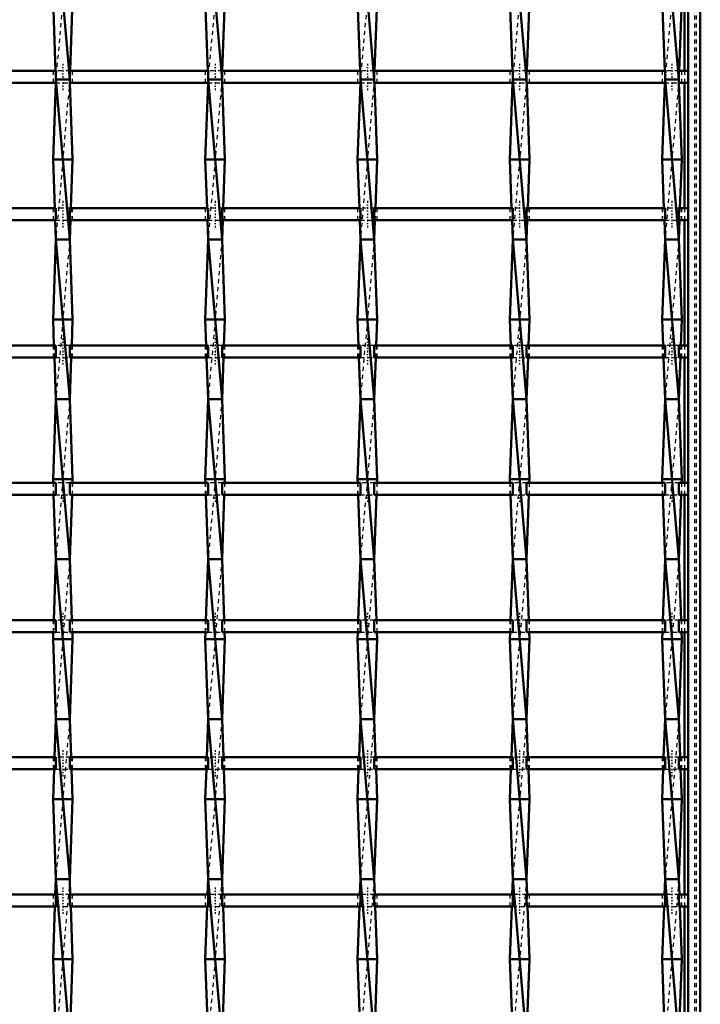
# Model space of a CAD drawing. Header units: millimetres. Extents: x -696 to 532, y -500 to 878.
# Tile 15 of 17: x 180 to 350, y 146 to 392. Entities that reach past the tile are written whole.
import ezdxf

# ---------------------------------------------------------------- set-up
doc = ezdxf.new("R2010")
doc.units = ezdxf.units.MM
doc.linetypes.add('Center', pattern=[1.5, 0.45, -0.5, 0.05, -0.5])
doc.linetypes.add('Dashed', pattern=[2, 1, -1])
for name, color, linetype, lineweight in [('AM_0', 7, 'Continuous', 50), ('AM_7', 7, 'Center', 25), ('AM_9', 6, 'Dashed', 25)]:
    doc.layers.add(name, color=color, linetype=linetype, lineweight=lineweight)

# ---------------------------------------------------------------- blocks, each defined once
blk = doc.blocks.new('1_ixrw3j2n7uj0tzbz14cc2hbjc________0_in_LSSP3303438311700100035010_4')
at = {"layer": 'AM_0'}
for p, q in [((347, 497), (347, -497)), ((350, 497), (350, -497)), ((346.05, 410.46), (346.05, 379.13)), ((346.05, 376.13), (346.05, 344.8)), ((346.05, 341.8), (346.05, 310.47)), ((346.05, 307.47), (346.05, 276.14)), ((346.05, 273.14), (346.05, 241.81)), ((346.05, 238.81), (346.05, 207.48)), ((346.05, 204.48), (346.05, 173.15)), ((346.05, 170.15), (346.05, 138.82))]:
    blk.add_line(p, q, dxfattribs=at)
at = {"layer": 'AM_9'}
for p, q in [((348.55, 497), (348.55, -497)), ((348.99, 497), (348.99, -497)), ((346.05, 379.13), (346.05, 376.13)), ((346.05, 344.8), (346.05, 341.8)), ((346.05, 310.47), (346.05, 307.47)), ((346.05, 276.14), (346.05, 273.14)), ((346.05, 241.81), (346.05, 238.81)), ((346.05, 207.48), (346.05, 204.48)), ((346.05, 173.15), (346.05, 170.15))]:
    blk.add_line(p, q, dxfattribs=at)
blk = doc.blocks.new('17_mfng8arvw92382btjx9uku7ki________0_in_LSSP3303438311700100035010_4')
at = {"layer": 'AM_0'}
for p, q in [((188.77, 417), (192.23, 377)), ((188.05, 397), (188.69, 379.13)), ((192.95, 397), (192.31, 379.13)), ((188.77, 377), (192.23, 337)), ((192.23, 377), (188.77, 377)), ((188.74, 376.13), (188.05, 357)), ((192.26, 376.13), (192.95, 357)), ((192.95, 357), (188.05, 357)), ((188.05, 357), (188.49, 344.8)), ((192.95, 357), (192.51, 344.8)), ((188.6, 341.8), (188.77, 337)), ((192.4, 341.8), (192.23, 337)), ((188.77, 337), (188.05, 317)), ((188.77, 337), (192.23, 297)), ((192.23, 337), (188.77, 337)), ((192.23, 337), (192.95, 317)), ((192.95, 317), (188.05, 317)), ((188.05, 317), (188.28, 310.47)), ((192.95, 317), (192.72, 310.47)), ((188.39, 307.47), (188.77, 297)), ((192.61, 307.47), (192.23, 297)), ((188.77, 297), (188.05, 277)), ((192.23, 297), (188.77, 297)), ((188.77, 297), (192.23, 257)), ((192.23, 297), (192.95, 277)), ((188.05, 277), (188.08, 276.14)), ((192.95, 277), (188.05, 277)), ((192.95, 277), (192.92, 276.14)), ((188.19, 273.14), (188.77, 257)), ((192.81, 273.14), (192.23, 257)), ((188.77, 257), (188.22, 241.81)), ((188.77, 257), (192.23, 217)), ((192.23, 257), (188.77, 257)), ((192.23, 257), (192.78, 241.81)), ((188.11, 238.81), (188.05, 237)), ((188.05, 237), (188.77, 217)), ((192.95, 237), (188.05, 237)), ((192.95, 237), (192.23, 217)), ((192.89, 238.81), (192.95, 237)), ((188.77, 217), (188.43, 207.48)), ((188.77, 217), (192.23, 177)), ((192.23, 217), (188.77, 217)), ((192.23, 217), (192.57, 207.48)), ((188.32, 204.48), (188.05, 197)), ((192.68, 204.48), (192.95, 197)), ((192.95, 197), (188.05, 197)), ((188.05, 197), (188.77, 177)), ((192.95, 197), (192.23, 177)), ((188.77, 177), (188.63, 173.15)), ((188.77, 177), (192.23, 137)), ((192.23, 177), (188.77, 177)), ((192.23, 177), (192.37, 173.15)), ((188.52, 170.15), (188.05, 157)), ((192.48, 170.15), (192.95, 157)), ((192.95, 157), (188.05, 157)), ((188.05, 157), (188.7, 138.82)), ((192.95, 157), (192.3, 138.82))]:
    blk.add_line(p, q, dxfattribs=at)
at = {"layer": 'AM_9'}
for p, q in [((192.23, 417), (188.77, 377)), ((188.69, 379.13), (188.77, 377)), ((188.77, 377), (188.74, 376.13)), ((192.23, 377), (188.77, 337)), ((192.31, 379.13), (192.23, 377)), ((192.23, 377), (192.26, 376.13)), ((188.49, 344.8), (188.6, 341.8)), ((192.51, 344.8), (192.4, 341.8)), ((192.23, 337), (188.77, 297)), ((188.28, 310.47), (188.39, 307.47)), ((192.72, 310.47), (192.61, 307.47)), ((192.23, 297), (188.77, 257)), ((188.08, 276.14), (188.19, 273.14)), ((192.92, 276.14), (192.81, 273.14)), ((192.23, 257), (188.77, 217)), ((188.22, 241.81), (188.11, 238.81)), ((192.78, 241.81), (192.89, 238.81)), ((192.23, 217), (188.77, 177)), ((188.43, 207.48), (188.32, 204.48)), ((192.57, 207.48), (192.68, 204.48)), ((192.23, 177), (188.77, 137)), ((188.63, 173.15), (188.52, 170.15)), ((192.37, 173.15), (192.48, 170.15))]:
    blk.add_line(p, q, dxfattribs=at)
blk = doc.blocks.new('18_u1memp9jhxr0xplmyi4sqpxfb________0_in_LSSP3303438311700100035010_4')
at = {"layer": 'AM_0'}
for p, q in [((226.87, 417), (230.33, 377)), ((226.15, 397), (226.79, 379.13)), ((231.05, 397), (230.41, 379.13)), ((226.87, 377), (230.33, 337)), ((230.33, 377), (226.87, 377)), ((226.84, 376.13), (226.15, 357)), ((230.36, 376.13), (231.05, 357)), ((226.15, 357), (226.59, 344.8)), ((231.05, 357), (226.15, 357)), ((231.05, 357), (230.61, 344.8)), ((226.7, 341.8), (226.87, 337)), ((230.5, 341.8), (230.33, 337)), ((226.87, 337), (226.15, 317)), ((226.87, 337), (230.33, 297)), ((230.33, 337), (226.87, 337)), ((230.33, 337), (231.05, 317)), ((231.05, 317), (226.15, 317)), ((226.15, 317), (226.38, 310.47)), ((231.05, 317), (230.82, 310.47)), ((226.49, 307.47), (226.87, 297)), ((230.71, 307.47), (230.33, 297)), ((226.87, 297), (226.15, 277)), ((230.33, 297), (226.87, 297)), ((226.87, 297), (230.33, 257)), ((230.33, 297), (231.05, 277)), ((226.15, 277), (226.18, 276.14)), ((231.05, 277), (226.15, 277)), ((231.05, 277), (231.02, 276.14)), ((226.29, 273.14), (226.87, 257)), ((230.91, 273.14), (230.33, 257)), ((226.87, 257), (226.32, 241.81)), ((226.87, 257), (230.33, 217)), ((230.33, 257), (226.87, 257)), ((230.33, 257), (230.88, 241.81)), ((226.21, 238.81), (226.15, 237)), ((226.15, 237), (226.87, 217)), ((231.05, 237), (226.15, 237)), ((231.05, 237), (230.33, 217)), ((230.99, 238.81), (231.05, 237)), ((226.87, 217), (226.53, 207.48)), ((226.87, 217), (230.33, 177)), ((230.33, 217), (226.87, 217)), ((230.33, 217), (230.67, 207.48)), ((226.42, 204.48), (226.15, 197)), ((230.78, 204.48), (231.05, 197)), ((231.05, 197), (226.15, 197)), ((226.15, 197), (226.87, 177)), ((231.05, 197), (230.33, 177)), ((226.87, 177), (226.73, 173.15)), ((226.87, 177), (230.33, 137)), ((230.33, 177), (226.87, 177)), ((230.33, 177), (230.47, 173.15)), ((226.62, 170.15), (226.15, 157)), ((230.58, 170.15), (231.05, 157)), ((231.05, 157), (226.15, 157)), ((226.15, 157), (226.8, 138.82)), ((231.05, 157), (230.4, 138.82))]:
    blk.add_line(p, q, dxfattribs=at)
at = {"layer": 'AM_9'}
for p, q in [((230.33, 417), (226.87, 377)), ((226.79, 379.13), (226.87, 377)), ((226.87, 377), (226.84, 376.13)), ((230.33, 377), (226.87, 337)), ((230.41, 379.13), (230.33, 377)), ((230.33, 377), (230.36, 376.13)), ((226.59, 344.8), (226.7, 341.8)), ((230.61, 344.8), (230.5, 341.8)), ((230.33, 337), (226.87, 297)), ((226.38, 310.47), (226.49, 307.47)), ((230.82, 310.47), (230.71, 307.47)), ((230.33, 297), (226.87, 257)), ((226.18, 276.14), (226.29, 273.14)), ((231.02, 276.14), (230.91, 273.14)), ((230.33, 257), (226.87, 217)), ((226.32, 241.81), (226.21, 238.81)), ((230.88, 241.81), (230.99, 238.81)), ((230.33, 217), (226.87, 177)), ((226.53, 207.48), (226.42, 204.48)), ((230.67, 207.48), (230.78, 204.48)), ((230.33, 177), (226.87, 137)), ((226.73, 173.15), (226.62, 170.15)), ((230.47, 173.15), (230.58, 170.15))]:
    blk.add_line(p, q, dxfattribs=at)
blk = doc.blocks.new('19_kf8yeon77i9h2d54igflr5grd________0_in_LSSP3303438311700100035010_4')
at = {"layer": 'AM_0'}
for p, q in [((264.97, 417), (268.43, 377)), ((264.25, 397), (264.89, 379.13)), ((269.15, 397), (268.51, 379.13)), ((264.97, 377), (268.43, 337)), ((268.43, 377), (264.97, 377)), ((264.94, 376.13), (264.25, 357)), ((268.46, 376.13), (269.15, 357)), ((264.25, 357), (264.69, 344.8)), ((269.15, 357), (264.25, 357)), ((269.15, 357), (268.71, 344.8)), ((264.8, 341.8), (264.97, 337)), ((268.6, 341.8), (268.43, 337)), ((264.97, 337), (264.25, 317)), ((264.97, 337), (268.43, 297)), ((268.43, 337), (264.97, 337)), ((268.43, 337), (269.15, 317)), ((269.15, 317), (264.25, 317)), ((264.25, 317), (264.48, 310.47)), ((269.15, 317), (268.92, 310.47)), ((264.59, 307.47), (264.97, 297)), ((268.81, 307.47), (268.43, 297)), ((264.97, 297), (264.25, 277)), ((268.43, 297), (264.97, 297)), ((264.97, 297), (268.43, 257)), ((268.43, 297), (269.15, 277)), ((264.25, 277), (264.28, 276.14)), ((269.15, 277), (264.25, 277)), ((269.15, 277), (269.12, 276.14)), ((264.39, 273.14), (264.97, 257)), ((269.01, 273.14), (268.43, 257)), ((264.97, 257), (264.42, 241.81)), ((264.97, 257), (268.43, 217)), ((268.43, 257), (264.97, 257)), ((268.43, 257), (268.98, 241.81)), ((264.31, 238.81), (264.25, 237)), ((264.25, 237), (264.97, 217)), ((269.15, 237), (264.25, 237)), ((269.15, 237), (268.43, 217)), ((269.09, 238.81), (269.15, 237)), ((264.97, 217), (264.63, 207.48)), ((264.97, 217), (268.43, 177)), ((268.43, 217), (264.97, 217)), ((268.43, 217), (268.77, 207.48)), ((264.52, 204.48), (264.25, 197)), ((268.88, 204.48), (269.15, 197)), ((264.25, 197), (264.97, 177)), ((269.15, 197), (264.25, 197)), ((269.15, 197), (268.43, 177)), ((264.97, 177), (264.83, 173.15)), ((264.97, 177), (268.43, 137)), ((268.43, 177), (264.97, 177)), ((268.43, 177), (268.57, 173.15)), ((264.72, 170.15), (264.25, 157)), ((268.68, 170.15), (269.15, 157)), ((269.15, 157), (264.25, 157)), ((264.25, 157), (264.9, 138.82)), ((269.15, 157), (268.5, 138.82))]:
    blk.add_line(p, q, dxfattribs=at)
at = {"layer": 'AM_9'}
for p, q in [((268.43, 417), (264.97, 377)), ((264.89, 379.13), (264.97, 377)), ((264.97, 377), (264.94, 376.13)), ((268.43, 377), (264.97, 337)), ((268.51, 379.13), (268.43, 377)), ((268.43, 377), (268.46, 376.13)), ((264.69, 344.8), (264.8, 341.8)), ((268.71, 344.8), (268.6, 341.8)), ((268.43, 337), (264.97, 297)), ((264.48, 310.47), (264.59, 307.47)), ((268.92, 310.47), (268.81, 307.47)), ((268.43, 297), (264.97, 257)), ((264.28, 276.14), (264.39, 273.14)), ((269.12, 276.14), (269.01, 273.14)), ((268.43, 257), (264.97, 217)), ((264.42, 241.81), (264.31, 238.81)), ((268.98, 241.81), (269.09, 238.81)), ((268.43, 217), (264.97, 177)), ((264.63, 207.48), (264.52, 204.48)), ((268.77, 207.48), (268.88, 204.48)), ((268.43, 177), (264.97, 137)), ((264.83, 173.15), (264.72, 170.15)), ((268.57, 173.15), (268.68, 170.15))]:
    blk.add_line(p, q, dxfattribs=at)
blk = doc.blocks.new('20_crhx0v5skrpqmjkanhdz2hb5w________0_in_LSSP3303438311700100035010_4')
at = {"layer": 'AM_0'}
for p, q in [((303.07, 417), (306.53, 377)), ((302.35, 397), (302.99, 379.13)), ((307.25, 397), (306.61, 379.13)), ((303.07, 377), (306.53, 337)), ((306.53, 377), (303.07, 377)), ((303.04, 376.13), (302.35, 357)), ((306.56, 376.13), (307.25, 357)), ((307.25, 357), (302.35, 357)), ((302.35, 357), (302.79, 344.8)), ((307.25, 357), (306.81, 344.8)), ((302.9, 341.8), (303.07, 337)), ((306.7, 341.8), (306.53, 337)), ((303.07, 337), (302.35, 317)), ((306.53, 337), (303.07, 337)), ((303.07, 337), (306.53, 297)), ((306.53, 337), (307.25, 317)), ((307.25, 317), (302.35, 317)), ((302.35, 317), (302.58, 310.47)), ((307.25, 317), (307.02, 310.47)), ((302.69, 307.47), (303.07, 297)), ((306.91, 307.47), (306.53, 297)), ((303.07, 297), (302.35, 277)), ((306.53, 297), (303.07, 297)), ((303.07, 297), (306.53, 257)), ((306.53, 297), (307.25, 277)), ((302.35, 277), (302.38, 276.14)), ((307.25, 277), (302.35, 277)), ((307.25, 277), (307.22, 276.14)), ((302.49, 273.14), (303.07, 257)), ((307.11, 273.14), (306.53, 257)), ((303.07, 257), (302.52, 241.81)), ((303.07, 257), (306.53, 217)), ((306.53, 257), (303.07, 257)), ((306.53, 257), (307.08, 241.81)), ((302.41, 238.81), (302.35, 237)), ((307.25, 237), (302.35, 237)), ((302.35, 237), (303.07, 217)), ((307.25, 237), (306.53, 217)), ((307.19, 238.81), (307.25, 237)), ((303.07, 217), (302.73, 207.48)), ((303.07, 217), (306.53, 177)), ((306.53, 217), (303.07, 217)), ((306.53, 217), (306.87, 207.48)), ((302.62, 204.48), (302.35, 197)), ((306.98, 204.48), (307.25, 197)), ((307.25, 197), (302.35, 197)), ((302.35, 197), (303.07, 177)), ((307.25, 197), (306.53, 177)), ((303.07, 177), (302.93, 173.15)), ((303.07, 177), (306.53, 137)), ((306.53, 177), (303.07, 177)), ((306.53, 177), (306.67, 173.15)), ((302.82, 170.15), (302.35, 157)), ((306.78, 170.15), (307.25, 157)), ((307.25, 157), (302.35, 157)), ((302.35, 157), (303, 138.82)), ((307.25, 157), (306.6, 138.82))]:
    blk.add_line(p, q, dxfattribs=at)
at = {"layer": 'AM_9'}
for p, q in [((306.53, 417), (303.07, 377)), ((302.99, 379.13), (303.07, 377)), ((303.07, 377), (303.04, 376.13)), ((306.53, 377), (303.07, 337)), ((306.61, 379.13), (306.53, 377)), ((306.53, 377), (306.56, 376.13)), ((302.79, 344.8), (302.9, 341.8)), ((306.81, 344.8), (306.7, 341.8)), ((306.53, 337), (303.07, 297)), ((302.58, 310.47), (302.69, 307.47)), ((307.02, 310.47), (306.91, 307.47)), ((306.53, 297), (303.07, 257)), ((302.38, 276.14), (302.49, 273.14)), ((307.22, 276.14), (307.11, 273.14)), ((306.53, 257), (303.07, 217)), ((302.52, 241.81), (302.41, 238.81)), ((307.08, 241.81), (307.19, 238.81)), ((306.53, 217), (303.07, 177)), ((302.73, 207.48), (302.62, 204.48)), ((306.87, 207.48), (306.98, 204.48)), ((306.53, 177), (303.07, 137)), ((302.93, 173.15), (302.82, 170.15)), ((306.67, 173.15), (306.78, 170.15))]:
    blk.add_line(p, q, dxfattribs=at)
blk = doc.blocks.new('21_mzuvg71b36pla7qhy235p3jjb________0_in_LSSP3303438311700100035010_4')
at = {"layer": 'AM_0'}
for p, q in [((341.17, 417), (344.63, 377)), ((340.45, 397), (341.09, 379.13)), ((345.35, 397), (344.71, 379.13)), ((341.17, 377), (344.63, 337)), ((344.63, 377), (341.17, 377)), ((341.14, 376.13), (340.45, 357)), ((344.66, 376.13), (345.35, 357)), ((340.45, 357), (340.89, 344.8)), ((345.35, 357), (340.45, 357)), ((345.35, 357), (344.91, 344.8)), ((341, 341.8), (341.17, 337)), ((344.8, 341.8), (344.63, 337)), ((341.17, 337), (340.45, 317)), ((341.17, 337), (344.63, 297)), ((344.63, 337), (341.17, 337)), ((344.63, 337), (345.35, 317)), ((345.35, 317), (340.45, 317)), ((340.45, 317), (340.68, 310.47)), ((345.35, 317), (345.12, 310.47)), ((340.79, 307.47), (341.17, 297)), ((345.01, 307.47), (344.63, 297)), ((341.17, 297), (340.45, 277)), ((344.63, 297), (341.17, 297)), ((341.17, 297), (344.63, 257)), ((344.63, 297), (345.35, 277)), ((340.45, 277), (340.48, 276.14)), ((345.35, 277), (340.45, 277)), ((345.35, 277), (345.32, 276.14)), ((340.59, 273.14), (341.17, 257)), ((345.21, 273.14), (344.63, 257)), ((341.17, 257), (340.62, 241.81)), ((341.17, 257), (344.63, 217)), ((344.63, 257), (341.17, 257)), ((344.63, 257), (345.18, 241.81)), ((340.51, 238.81), (340.45, 237)), ((345.35, 237), (340.45, 237)), ((340.45, 237), (341.17, 217)), ((345.35, 237), (344.63, 217)), ((345.29, 238.81), (345.35, 237)), ((341.17, 217), (340.83, 207.48)), ((341.17, 217), (344.63, 177)), ((344.63, 217), (341.17, 217)), ((344.63, 217), (344.97, 207.48)), ((340.72, 204.48), (340.45, 197)), ((345.08, 204.48), (345.35, 197)), ((345.35, 197), (340.45, 197)), ((340.45, 197), (341.17, 177)), ((345.35, 197), (344.63, 177)), ((341.17, 177), (341.03, 173.15)), ((341.17, 177), (344.63, 137)), ((344.63, 177), (341.17, 177)), ((344.63, 177), (344.77, 173.15)), ((340.92, 170.15), (340.45, 157)), ((344.88, 170.15), (345.35, 157)), ((345.35, 157), (340.45, 157)), ((340.45, 157), (341.1, 138.82)), ((345.35, 157), (344.7, 138.82))]:
    blk.add_line(p, q, dxfattribs=at)
at = {"layer": 'AM_9'}
for p, q in [((344.63, 417), (341.17, 377)), ((341.09, 379.13), (341.17, 377)), ((341.17, 377), (341.14, 376.13)), ((344.63, 377), (341.17, 337)), ((344.71, 379.13), (344.63, 377)), ((344.63, 377), (344.66, 376.13)), ((340.89, 344.8), (341, 341.8)), ((344.91, 344.8), (344.8, 341.8)), ((344.63, 337), (341.17, 297)), ((340.68, 310.47), (340.79, 307.47)), ((345.12, 310.47), (345.01, 307.47)), ((344.63, 297), (341.17, 257)), ((340.48, 276.14), (340.59, 273.14)), ((345.32, 276.14), (345.21, 273.14)), ((344.63, 257), (341.17, 217)), ((340.62, 241.81), (340.51, 238.81)), ((345.18, 241.81), (345.29, 238.81)), ((344.63, 217), (341.17, 177)), ((340.83, 207.48), (340.72, 204.48)), ((344.97, 207.48), (345.08, 204.48)), ((344.63, 177), (341.17, 137)), ((341.03, 173.15), (340.92, 170.15)), ((344.77, 173.15), (344.88, 170.15))]:
    blk.add_line(p, q, dxfattribs=at)
blk = doc.blocks.new('42_tlvfva9a8picir12pdhd14uzg________0_in_LSSP3303438311700100035010_4')
at = {"layer": 'AM_0'}
for p, q in [((188.77, 173.15), (154.13, 173.15)), ((188.77, 173.15), (188.77, 170.15)), ((226.87, 173.15), (192.23, 173.15)), ((192.23, 170.15), (192.23, 173.15)), ((226.87, 173.15), (226.87, 170.15)), ((264.97, 173.15), (230.33, 173.15)), ((230.33, 170.15), (230.33, 173.15)), ((264.97, 173.15), (264.97, 170.15)), ((303.07, 173.15), (268.43, 173.15)), ((268.43, 170.15), (268.43, 173.15)), ((303.07, 173.15), (303.07, 170.15)), ((341.17, 173.15), (306.53, 173.15)), ((306.53, 170.15), (306.53, 173.15)), ((341.17, 173.15), (341.17, 170.15)), ((347, 173.15), (344.63, 173.15)), ((344.63, 170.15), (344.63, 173.15)), ((347, 173.15), (347, 170.15)), ((188.77, 170.15), (154.13, 170.15)), ((226.87, 170.15), (192.23, 170.15)), ((264.97, 170.15), (230.33, 170.15)), ((303.07, 170.15), (268.43, 170.15)), ((341.17, 170.15), (306.53, 170.15)), ((347, 170.15), (344.63, 170.15))]:
    blk.add_line(p, q, dxfattribs=at)
at = {"layer": 'AM_7'}
for p, q in [((190.5, 174.95), (190.5, 168.35)), ((228.6, 174.95), (228.6, 168.35)), ((266.7, 174.95), (266.7, 168.35)), ((304.8, 174.95), (304.8, 168.35)), ((342.9, 174.95), (342.9, 168.35))]:
    blk.add_line(p, q, dxfattribs=at)
at = {"layer": 'AM_9'}
for p, q in [((188.05, 173.15), (188.05, 170.15)), ((192.23, 173.15), (188.77, 173.15)), ((192.95, 170.15), (192.95, 173.15)), ((226.15, 173.15), (226.15, 170.15)), ((230.33, 173.15), (226.87, 173.15)), ((231.05, 170.15), (231.05, 173.15)), ((264.25, 173.15), (264.25, 170.15)), ((268.43, 173.15), (264.97, 173.15)), ((269.15, 170.15), (269.15, 173.15)), ((302.35, 173.15), (302.35, 170.15)), ((306.53, 173.15), (303.07, 173.15)), ((307.25, 170.15), (307.25, 173.15)), ((340.45, 173.15), (340.45, 170.15)), ((344.63, 173.15), (341.17, 173.15)), ((345.35, 170.15), (345.35, 173.15)), ((188.77, 170.15), (192.23, 170.15)), ((226.87, 170.15), (230.33, 170.15)), ((264.97, 170.15), (268.43, 170.15)), ((303.07, 170.15), (306.53, 170.15)), ((341.17, 170.15), (344.63, 170.15))]:
    blk.add_line(p, q, dxfattribs=at)
blk = doc.blocks.new('43_5qjt3ljx69k1dovtvi4zva2rj________0_in_LSSP3303438311700100035010_4')
at = {"layer": 'AM_0'}
for p, q in [((188.77, 207.48), (154.13, 207.48)), ((188.77, 207.48), (188.77, 204.48)), ((226.87, 207.48), (192.23, 207.48)), ((192.23, 204.48), (192.23, 207.48)), ((226.87, 207.48), (226.87, 204.48)), ((264.97, 207.48), (230.33, 207.48)), ((230.33, 204.48), (230.33, 207.48)), ((264.97, 207.48), (264.97, 204.48)), ((303.07, 207.48), (268.43, 207.48)), ((268.43, 204.48), (268.43, 207.48)), ((303.07, 207.48), (303.07, 204.48)), ((341.17, 207.48), (306.53, 207.48)), ((306.53, 204.48), (306.53, 207.48)), ((341.17, 207.48), (341.17, 204.48)), ((347, 207.48), (344.63, 207.48)), ((344.63, 204.48), (344.63, 207.48)), ((347, 207.48), (347, 204.48)), ((188.77, 204.48), (154.13, 204.48)), ((226.87, 204.48), (192.23, 204.48)), ((264.97, 204.48), (230.33, 204.48)), ((303.07, 204.48), (268.43, 204.48)), ((341.17, 204.48), (306.53, 204.48)), ((347, 204.48), (344.63, 204.48))]:
    blk.add_line(p, q, dxfattribs=at)
at = {"layer": 'AM_7'}
for p, q in [((190.5, 209.28), (190.5, 202.68)), ((228.6, 209.28), (228.6, 202.68)), ((266.7, 209.28), (266.7, 202.68)), ((304.8, 209.28), (304.8, 202.68)), ((342.9, 209.28), (342.9, 202.68))]:
    blk.add_line(p, q, dxfattribs=at)
at = {"layer": 'AM_9'}
for p, q in [((188.05, 207.48), (188.05, 204.48)), ((192.23, 207.48), (188.77, 207.48)), ((192.95, 204.48), (192.95, 207.48)), ((226.15, 207.48), (226.15, 204.48)), ((230.33, 207.48), (226.87, 207.48)), ((231.05, 204.48), (231.05, 207.48)), ((264.25, 207.48), (264.25, 204.48)), ((268.43, 207.48), (264.97, 207.48)), ((269.15, 204.48), (269.15, 207.48)), ((302.35, 207.48), (302.35, 204.48)), ((306.53, 207.48), (303.07, 207.48)), ((307.25, 204.48), (307.25, 207.48)), ((340.45, 207.48), (340.45, 204.48)), ((344.63, 207.48), (341.17, 207.48)), ((345.35, 204.48), (345.35, 207.48)), ((188.77, 204.48), (192.23, 204.48)), ((226.87, 204.48), (230.33, 204.48)), ((264.97, 204.48), (268.43, 204.48)), ((303.07, 204.48), (306.53, 204.48)), ((341.17, 204.48), (344.63, 204.48))]:
    blk.add_line(p, q, dxfattribs=at)
blk = doc.blocks.new('44_qx9wlc52zbsvm0sfobwqm4mqo________0_in_LSSP3303438311700100035010_4')
at = {"layer": 'AM_0'}
for p, q in [((188.77, 241.81), (154.13, 241.81)), ((188.77, 241.81), (188.77, 238.81)), ((226.87, 241.81), (192.23, 241.81)), ((192.23, 238.81), (192.23, 241.81)), ((226.87, 241.81), (226.87, 238.81)), ((264.97, 241.81), (230.33, 241.81)), ((230.33, 238.81), (230.33, 241.81)), ((264.97, 241.81), (264.97, 238.81)), ((303.07, 241.81), (268.43, 241.81)), ((268.43, 238.81), (268.43, 241.81)), ((303.07, 241.81), (303.07, 238.81)), ((341.17, 241.81), (306.53, 241.81)), ((306.53, 238.81), (306.53, 241.81)), ((341.17, 241.81), (341.17, 238.81)), ((347, 241.81), (344.63, 241.81)), ((344.63, 238.81), (344.63, 241.81)), ((347, 241.81), (347, 238.81)), ((188.77, 238.81), (154.13, 238.81)), ((226.87, 238.81), (192.23, 238.81)), ((264.97, 238.81), (230.33, 238.81)), ((303.07, 238.81), (268.43, 238.81)), ((341.17, 238.81), (306.53, 238.81)), ((347, 238.81), (344.63, 238.81))]:
    blk.add_line(p, q, dxfattribs=at)
at = {"layer": 'AM_7'}
for p, q in [((190.5, 243.61), (190.5, 237.01)), ((228.6, 243.61), (228.6, 237.01)), ((266.7, 243.61), (266.7, 237.01)), ((304.8, 243.61), (304.8, 237.01)), ((342.9, 243.61), (342.9, 237.01))]:
    blk.add_line(p, q, dxfattribs=at)
at = {"layer": 'AM_9'}
for p, q in [((188.05, 241.81), (188.05, 238.81)), ((192.23, 241.81), (188.77, 241.81)), ((192.95, 238.81), (192.95, 241.81)), ((226.15, 241.81), (226.15, 238.81)), ((230.33, 241.81), (226.87, 241.81)), ((231.05, 238.81), (231.05, 241.81)), ((264.25, 241.81), (264.25, 238.81)), ((268.43, 241.81), (264.97, 241.81)), ((269.15, 238.81), (269.15, 241.81)), ((302.35, 241.81), (302.35, 238.81)), ((306.53, 241.81), (303.07, 241.81)), ((307.25, 238.81), (307.25, 241.81)), ((340.45, 241.81), (340.45, 238.81)), ((344.63, 241.81), (341.17, 241.81)), ((345.35, 238.81), (345.35, 241.81)), ((188.77, 238.81), (192.23, 238.81)), ((226.87, 238.81), (230.33, 238.81)), ((264.97, 238.81), (268.43, 238.81)), ((303.07, 238.81), (306.53, 238.81)), ((341.17, 238.81), (344.63, 238.81))]:
    blk.add_line(p, q, dxfattribs=at)
blk = doc.blocks.new('45_suxikeo0oh7jceb5uizp5eg2a________0_in_LSSP3303438311700100035010_4')
at = {"layer": 'AM_0'}
for p, q in [((188.77, 276.14), (154.13, 276.14)), ((188.77, 276.14), (188.77, 273.14)), ((226.87, 276.14), (192.23, 276.14)), ((192.23, 273.14), (192.23, 276.14)), ((226.87, 276.14), (226.87, 273.14)), ((230.33, 273.14), (230.33, 276.14)), ((264.97, 276.14), (230.33, 276.14)), ((264.97, 276.14), (264.97, 273.14)), ((303.07, 276.14), (268.43, 276.14)), ((268.43, 273.14), (268.43, 276.14)), ((303.07, 276.14), (303.07, 273.14)), ((341.17, 276.14), (306.53, 276.14)), ((306.53, 273.14), (306.53, 276.14)), ((341.17, 276.14), (341.17, 273.14)), ((347, 276.14), (344.63, 276.14)), ((344.63, 273.14), (344.63, 276.14)), ((347, 276.14), (347, 273.14)), ((188.77, 273.14), (154.13, 273.14)), ((226.87, 273.14), (192.23, 273.14)), ((264.97, 273.14), (230.33, 273.14)), ((303.07, 273.14), (268.43, 273.14)), ((341.17, 273.14), (306.53, 273.14)), ((347, 273.14), (344.63, 273.14))]:
    blk.add_line(p, q, dxfattribs=at)
at = {"layer": 'AM_7'}
for p, q in [((190.5, 277.94), (190.5, 271.34)), ((228.6, 277.94), (228.6, 271.34)), ((266.7, 277.94), (266.7, 271.34)), ((304.8, 277.94), (304.8, 271.34)), ((342.9, 277.94), (342.9, 271.34))]:
    blk.add_line(p, q, dxfattribs=at)
at = {"layer": 'AM_9'}
for p, q in [((188.05, 276.14), (188.05, 273.14)), ((192.23, 276.14), (188.77, 276.14)), ((192.95, 273.14), (192.95, 276.14)), ((226.15, 276.14), (226.15, 273.14)), ((230.33, 276.14), (226.87, 276.14)), ((231.05, 273.14), (231.05, 276.14)), ((264.25, 276.14), (264.25, 273.14)), ((268.43, 276.14), (264.97, 276.14)), ((269.15, 273.14), (269.15, 276.14)), ((302.35, 276.14), (302.35, 273.14)), ((306.53, 276.14), (303.07, 276.14)), ((307.25, 273.14), (307.25, 276.14)), ((340.45, 276.14), (340.45, 273.14)), ((344.63, 276.14), (341.17, 276.14)), ((345.35, 273.14), (345.35, 276.14)), ((188.77, 273.14), (192.23, 273.14)), ((226.87, 273.14), (230.33, 273.14)), ((264.97, 273.14), (268.43, 273.14)), ((303.07, 273.14), (306.53, 273.14)), ((341.17, 273.14), (344.63, 273.14))]:
    blk.add_line(p, q, dxfattribs=at)
blk = doc.blocks.new('46_78fev40w5dfpcqczt9hvn5jad________0_in_LSSP3303438311700100035010_4')
at = {"layer": 'AM_0'}
for p, q in [((188.77, 310.47), (154.13, 310.47)), ((188.77, 310.47), (188.77, 307.47)), ((226.87, 310.47), (192.23, 310.47)), ((192.23, 307.47), (192.23, 310.47)), ((226.87, 310.47), (226.87, 307.47)), ((230.33, 307.47), (230.33, 310.47)), ((264.97, 310.47), (230.33, 310.47)), ((264.97, 310.47), (264.97, 307.47)), ((303.07, 310.47), (268.43, 310.47)), ((268.43, 307.47), (268.43, 310.47)), ((303.07, 310.47), (303.07, 307.47)), ((341.17, 310.47), (306.53, 310.47)), ((306.53, 307.47), (306.53, 310.47)), ((341.17, 310.47), (341.17, 307.47)), ((347, 310.47), (344.63, 310.47)), ((344.63, 307.47), (344.63, 310.47)), ((347, 310.47), (347, 307.47)), ((188.77, 307.47), (154.13, 307.47)), ((226.87, 307.47), (192.23, 307.47)), ((264.97, 307.47), (230.33, 307.47)), ((303.07, 307.47), (268.43, 307.47)), ((341.17, 307.47), (306.53, 307.47)), ((347, 307.47), (344.63, 307.47))]:
    blk.add_line(p, q, dxfattribs=at)
at = {"layer": 'AM_7'}
for p, q in [((190.5, 312.27), (190.5, 305.67)), ((228.6, 312.27), (228.6, 305.67)), ((266.7, 312.27), (266.7, 305.67)), ((304.8, 312.27), (304.8, 305.67)), ((342.9, 312.27), (342.9, 305.67))]:
    blk.add_line(p, q, dxfattribs=at)
at = {"layer": 'AM_9'}
for p, q in [((188.05, 310.47), (188.05, 307.47)), ((192.23, 310.47), (188.77, 310.47)), ((192.95, 307.47), (192.95, 310.47)), ((226.15, 310.47), (226.15, 307.47)), ((230.33, 310.47), (226.87, 310.47)), ((231.05, 307.47), (231.05, 310.47)), ((264.25, 310.47), (264.25, 307.47)), ((268.43, 310.47), (264.97, 310.47)), ((269.15, 307.47), (269.15, 310.47)), ((302.35, 310.47), (302.35, 307.47)), ((306.53, 310.47), (303.07, 310.47)), ((307.25, 307.47), (307.25, 310.47)), ((340.45, 310.47), (340.45, 307.47)), ((344.63, 310.47), (341.17, 310.47)), ((345.35, 307.47), (345.35, 310.47)), ((188.77, 307.47), (192.23, 307.47)), ((226.87, 307.47), (230.33, 307.47)), ((264.97, 307.47), (268.43, 307.47)), ((303.07, 307.47), (306.53, 307.47)), ((341.17, 307.47), (344.63, 307.47))]:
    blk.add_line(p, q, dxfattribs=at)
blk = doc.blocks.new('47_oclubzmiqze37lwsz0c0ljnmi________0_in_LSSP3303438311700100035010_4')
at = {"layer": 'AM_0'}
for p, q in [((188.77, 344.8), (154.13, 344.8)), ((188.77, 344.8), (188.77, 341.8)), ((226.87, 344.8), (192.23, 344.8)), ((192.23, 341.8), (192.23, 344.8)), ((226.87, 344.8), (226.87, 341.8)), ((264.97, 344.8), (230.33, 344.8)), ((230.33, 341.8), (230.33, 344.8)), ((264.97, 344.8), (264.97, 341.8)), ((303.07, 344.8), (268.43, 344.8)), ((268.43, 341.8), (268.43, 344.8)), ((303.07, 344.8), (303.07, 341.8)), ((341.17, 344.8), (306.53, 344.8)), ((306.53, 341.8), (306.53, 344.8)), ((341.17, 344.8), (341.17, 341.8)), ((347, 344.8), (344.63, 344.8)), ((344.63, 341.8), (344.63, 344.8)), ((347, 344.8), (347, 341.8)), ((188.77, 341.8), (154.13, 341.8)), ((226.87, 341.8), (192.23, 341.8)), ((264.97, 341.8), (230.33, 341.8)), ((303.07, 341.8), (268.43, 341.8)), ((341.17, 341.8), (306.53, 341.8)), ((347, 341.8), (344.63, 341.8))]:
    blk.add_line(p, q, dxfattribs=at)
at = {"layer": 'AM_7'}
for p, q in [((190.5, 346.6), (190.5, 340)), ((228.6, 346.6), (228.6, 340)), ((266.7, 346.6), (266.7, 340)), ((304.8, 346.6), (304.8, 340)), ((342.9, 346.6), (342.9, 340))]:
    blk.add_line(p, q, dxfattribs=at)
at = {"layer": 'AM_9'}
for p, q in [((188.05, 344.8), (188.05, 341.8)), ((192.23, 344.8), (188.77, 344.8)), ((192.95, 341.8), (192.95, 344.8)), ((226.15, 344.8), (226.15, 341.8)), ((230.33, 344.8), (226.87, 344.8)), ((231.05, 341.8), (231.05, 344.8)), ((264.25, 344.8), (264.25, 341.8)), ((268.43, 344.8), (264.97, 344.8)), ((269.15, 341.8), (269.15, 344.8)), ((302.35, 344.8), (302.35, 341.8)), ((306.53, 344.8), (303.07, 344.8)), ((307.25, 341.8), (307.25, 344.8)), ((340.45, 344.8), (340.45, 341.8)), ((344.63, 344.8), (341.17, 344.8)), ((345.35, 341.8), (345.35, 344.8)), ((188.77, 341.8), (192.23, 341.8)), ((226.87, 341.8), (230.33, 341.8)), ((264.97, 341.8), (268.43, 341.8)), ((303.07, 341.8), (306.53, 341.8)), ((341.17, 341.8), (344.63, 341.8))]:
    blk.add_line(p, q, dxfattribs=at)
blk = doc.blocks.new('48_288mybcxme3jdr12e0babztrh________0_in_LSSP3303438311700100035010_4')
at = {"layer": 'AM_0'}
for p, q in [((188.77, 379.13), (154.13, 379.13)), ((188.77, 379.13), (188.77, 376.13)), ((226.87, 379.13), (192.23, 379.13)), ((192.23, 376.13), (192.23, 379.13)), ((226.87, 379.13), (226.87, 376.13)), ((264.97, 379.13), (230.33, 379.13)), ((230.33, 376.13), (230.33, 379.13)), ((264.97, 379.13), (264.97, 376.13)), ((303.07, 379.13), (268.43, 379.13)), ((268.43, 376.13), (268.43, 379.13)), ((303.07, 379.13), (303.07, 376.13)), ((341.17, 379.13), (306.53, 379.13)), ((306.53, 376.13), (306.53, 379.13)), ((341.17, 379.13), (341.17, 376.13)), ((347, 379.13), (344.63, 379.13)), ((344.63, 376.13), (344.63, 379.13)), ((347, 379.13), (347, 376.13)), ((188.77, 376.13), (154.13, 376.13)), ((226.87, 376.13), (192.23, 376.13)), ((264.97, 376.13), (230.33, 376.13)), ((303.07, 376.13), (268.43, 376.13)), ((341.17, 376.13), (306.53, 376.13)), ((347, 376.13), (344.63, 376.13))]:
    blk.add_line(p, q, dxfattribs=at)
at = {"layer": 'AM_7'}
for p, q in [((190.5, 380.93), (190.5, 374.33)), ((228.6, 380.93), (228.6, 374.33)), ((266.7, 380.93), (266.7, 374.33)), ((304.8, 380.93), (304.8, 374.33)), ((342.9, 380.93), (342.9, 374.33))]:
    blk.add_line(p, q, dxfattribs=at)
at = {"layer": 'AM_9'}
for p, q in [((188.05, 379.13), (188.05, 376.13)), ((192.23, 379.13), (188.77, 379.13)), ((192.95, 376.13), (192.95, 379.13)), ((226.15, 379.13), (226.15, 376.13)), ((230.33, 379.13), (226.87, 379.13)), ((231.05, 376.13), (231.05, 379.13)), ((264.25, 379.13), (264.25, 376.13)), ((268.43, 379.13), (264.97, 379.13)), ((269.15, 376.13), (269.15, 379.13)), ((302.35, 379.13), (302.35, 376.13)), ((306.53, 379.13), (303.07, 379.13)), ((307.25, 376.13), (307.25, 379.13)), ((340.45, 379.13), (340.45, 376.13)), ((344.63, 379.13), (341.17, 379.13)), ((345.35, 376.13), (345.35, 379.13)), ((188.74, 376.13), (192.26, 376.13)), ((226.84, 376.13), (230.36, 376.13)), ((264.94, 376.13), (268.46, 376.13)), ((303.04, 376.13), (306.56, 376.13)), ((341.14, 376.13), (344.66, 376.13))]:
    blk.add_line(p, q, dxfattribs=at)

msp = doc.modelspace()

# ---------------------------------------------------------------- block references
for name in ['17_mfng8arvw92382btjx9uku7ki________0_in_LSSP3303438311700100035010_4', '18_u1memp9jhxr0xplmyi4sqpxfb________0_in_LSSP3303438311700100035010_4', '19_kf8yeon77i9h2d54igflr5grd________0_in_LSSP3303438311700100035010_4', '20_crhx0v5skrpqmjkanhdz2hb5w________0_in_LSSP3303438311700100035010_4', '21_mzuvg71b36pla7qhy235p3jjb________0_in_LSSP3303438311700100035010_4', '1_ixrw3j2n7uj0tzbz14cc2hbjc________0_in_LSSP3303438311700100035010_4', '48_288mybcxme3jdr12e0babztrh________0_in_LSSP3303438311700100035010_4', '47_oclubzmiqze37lwsz0c0ljnmi________0_in_LSSP3303438311700100035010_4', '46_78fev40w5dfpcqczt9hvn5jad________0_in_LSSP3303438311700100035010_4', '45_suxikeo0oh7jceb5uizp5eg2a________0_in_LSSP3303438311700100035010_4', '44_qx9wlc52zbsvm0sfobwqm4mqo________0_in_LSSP3303438311700100035010_4', '43_5qjt3ljx69k1dovtvi4zva2rj________0_in_LSSP3303438311700100035010_4', '42_tlvfva9a8picir12pdhd14uzg________0_in_LSSP3303438311700100035010_4']:
    msp.add_blockref(name, (0, 0))

doc.saveas('drawing.dxf')
